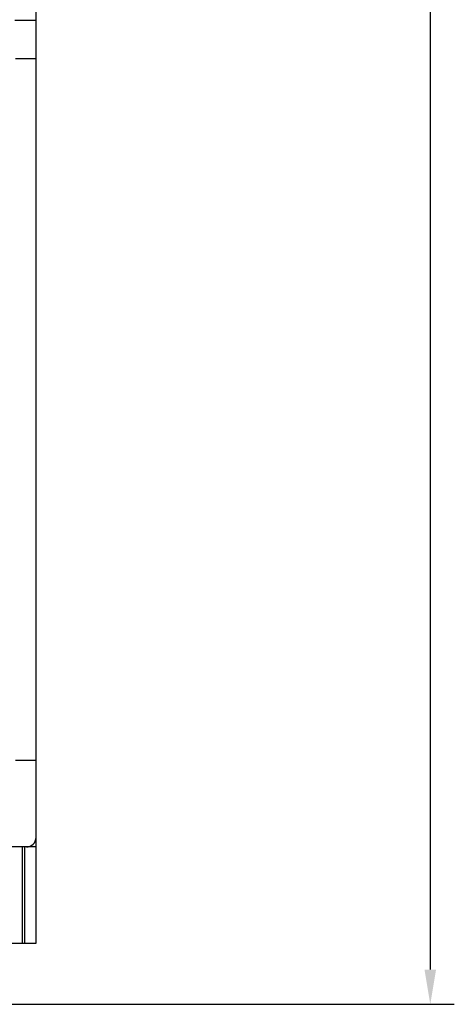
# Model space of a CAD drawing. Header units: millimetres. Extents: x 1117 to 38156, y -1945 to 7303.
# Tile 53 of 256: x 2714 to 2759, y 701 to 803. Entities that reach past the tile are written whole.
import ezdxf

# ---------------------------------------------------------------- set-up
doc = ezdxf.new("R2010")
doc.units = ezdxf.units.MM
doc.styles.get("Standard").update_dxf_attribs({"font": 'arial.ttf'})
doc.dimstyles.new('DIMSTYLE_1', dxfattribs={"dimtxt": 4.2, "dimasz": 3.6, "dimexe": 2.5, "dimexo": 0, "dimgap": 1.05, "dimtad": 1, "dimdsep": 46, "dimtxsty": 'Standard', "dimblk": '_FILLED', "dimblk1": '_FILLED', "dimblk2": '_FILLED', "dimcen": 0.09, "dimazin": 2, "dimtp": 0.01, "dimtm": 0.01, "dimtfac": 1, "dimtofl": 0, "dimtmove": 0, "dimatfit": 3, "dimldrblk": '_FILLED', "dimfxl": 0, "dimtolj": 1, "dimarcsym": 0})

# ---------------------------------------------------------------- blocks, each defined once
blk = doc.blocks.new('_FILLED')
at = {"color": 0, "linetype": 'ByBlock'}
blk.add_solid([(0, 0), (-1, 0.167), (-1, -0.167)], dxfattribs=at)
blk = doc.blocks.new('*D81')
at = {"color": 0, "linetype": 'Continuous', "lineweight": -2}
for p, q in [((2715.27, 982.9), (2758.78, 982.9)), ((2756.28, 979.3), (2756.28, 704.16)), ((2654.14, 700.56), (2758.78, 700.56))]:
    blk.add_line(p, q, dxfattribs=at)
at = {"layer": 'Defpoints', "color": 0, "linetype": 'Continuous'}
for p in [(2715.27, 982.9), (2654.14, 700.56), (2756.28, 700.56)]:
    blk.add_point(p, dxfattribs=at)
at = {"color": 0, "linetype": 'Continuous', "lineweight": -2, "xscale": 3.6, "yscale": 3.6, "zscale": 3.6}
for p, rotation in [((2756.28, 982.9), 90), ((2756.28, 700.56), 270)]:
    blk.add_blockref('_FILLED', p, dxfattribs=dict(at, rotation=rotation))
at = {"color": 0, "linetype": 'Continuous', "insert": (2750.12, 841.73), "char_height": 10, "attachment_point": 5, "rotation": 90}
blk.add_mtext('\\A1;282.34', dxfattribs=at)

msp = doc.modelspace()

# ---------------------------------------------------------------- linework, layer by layer
at = {"linetype": 'Continuous'}
for p, q in [((2715.272, 706.904), (2715.272, 982.904)), ((2713.081, 802.781), (2715.272, 802.781)), ((2715.272, 798.782), (2713.15, 798.782)), ((2713.15, 725.904), (2715.272, 725.904)), ((2715.272, 716.904), (2573.272, 716.904)), ((2713.872, 706.904), (2713.872, 716.904)), ((2714.072, 716.904), (2714.072, 706.904)), ((2699.772, 706.904), (2715.272, 706.904))]:
    msp.add_line(p, q, dxfattribs=at)
msp.add_arc((2714.272, 717.904), 1, 270, 0, dxfattribs=at)

# ---------------------------------------------------------------- dimensions: what is measured, and where the dimension line sits
dim = msp.add_linear_dim(base=(2756.283, 700.561), p1=(2715.272, 982.904), p2=(2654.139, 700.561), angle=270, dimstyle='DIMSTYLE_1', override={"dimtxt": 10}, dxfattribs=at)
dim.commit()
dim.dimension.update_dxf_attribs({"geometry": '*D81', "text_midpoint": (2750.123, 841.733)})

doc.saveas('drawing.dxf')
